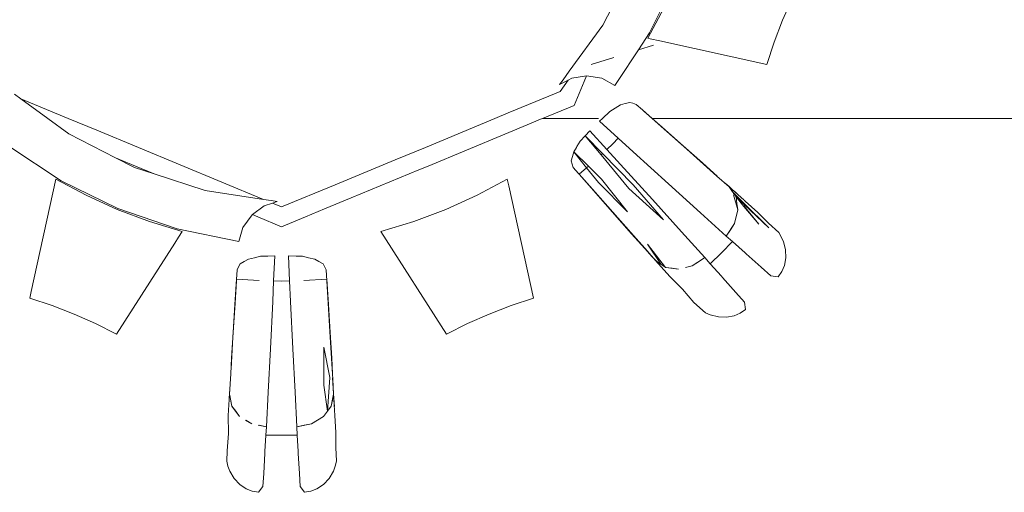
# Model space of a CAD drawing. Header units: millimetres. Extents: x -16331 to -10174, y -4135 to -3584.
# Tile 244 of 256: x -10336.9351 to -10336.8671, y -3951.0621 to -3951.0295. Entities that reach past the tile are written whole.
import ezdxf

# ---------------------------------------------------------------- set-up
doc = ezdxf.new("R2010")
doc.units = ezdxf.units.MM
doc.layers.add('IFC-IfcFlowTerminal-Contorno', color=250, linetype='Continuous', lineweight=5)

msp = doc.modelspace()

# ---------------------------------------------------------------- linework, layer by layer
at = {"layer": 'IFC-IfcFlowTerminal-Contorno', "lineweight": 5}
for p, q in [((-10336.893137, -3951.026605), (-10336.894805, -3951.029867)), ((-10336.891571, -3951.030391), (-10336.889656, -3951.026497)), ((-10336.88238, -3951.029512), (-10336.881724, -3951.028026)), ((-10336.890576, -3951.02868), (-10336.891696, -3951.030762)), ((-10336.882968, -3951.031029), (-10336.88238, -3951.029512)), ((-10336.894805, -3951.029867), (-10336.897119, -3951.033033)), ((-10336.892342, -3951.031554), (-10336.891571, -3951.030391)), ((-10336.891696, -3951.030762), (-10336.891538, -3951.030797)), ((-10336.891538, -3951.030797), (-10336.890867, -3951.030945)), ((-10336.893747, -3951.033674), (-10336.892342, -3951.031554)), ((-10336.892342, -3951.031554), (-10336.8913, -3951.031231)), ((-10336.890867, -3951.030945), (-10336.883483, -3951.032567)), ((-10336.883483, -3951.032567), (-10336.882968, -3951.031029)), ((-10336.895605, -3951.032564), (-10336.89405, -3951.032083)), ((-10336.897119, -3951.033033), (-10336.89755, -3951.033622)), ((-10336.89719, -3951.033646), (-10336.89694, -3951.033521)), ((-10336.89694, -3951.033521), (-10336.895938, -3951.033355)), ((-10336.896093, -3951.033743), (-10336.895932, -3951.033354)), ((-10336.895938, -3951.033355), (-10336.894865, -3951.033512)), ((-10336.894865, -3951.033512), (-10336.89397, -3951.03401)), ((-10336.89755, -3951.033622), (-10336.897783, -3951.033941)), ((-10336.897783, -3951.033941), (-10336.89719, -3951.033646)), ((-10336.897739, -3951.034425), (-10336.89719, -3951.033646)), ((-10336.896775, -3951.035389), (-10336.896093, -3951.033743)), ((-10336.89397, -3951.03401), (-10336.893747, -3951.033674)), ((-10336.934988, -3951.034942), (-10336.935434, -3951.034616)), ((-10336.933138, -3951.036295), (-10336.934988, -3951.034942)), ((-10336.934988, -3951.034942), (-10336.931723, -3951.036295)), ((-10336.901329, -3951.035912), (-10336.89854, -3951.034756)), ((-10336.89854, -3951.034756), (-10336.897739, -3951.034425)), ((-10336.898959, -3951.036295), (-10336.896775, -3951.035389)), ((-10336.893943, -3951.035579), (-10336.89431, -3951.035806)), ((-10336.893577, -3951.035352), (-10336.893943, -3951.035579)), ((-10336.893257, -3951.035267), (-10336.893577, -3951.035352)), ((-10336.892937, -3951.035184), (-10336.893257, -3951.035267)), ((-10336.892739, -3951.035245), (-10336.892937, -3951.035184)), ((-10336.892496, -3951.03532), (-10336.892739, -3951.035245)), ((-10336.892057, -3951.035706), (-10336.892488, -3951.035323)), ((-10336.931679, -3951.037362), (-10336.933138, -3951.036295)), ((-10336.931723, -3951.036295), (-10336.929755, -3951.03711)), ((-10336.90706, -3951.038286), (-10336.902254, -3951.036295)), ((-10336.902254, -3951.036295), (-10336.901329, -3951.035912)), ((-10336.899098, -3951.036352), (-10336.898959, -3951.036295)), ((-10336.898959, -3951.036295), (-10336.897217, -3951.036295)), ((-10336.897217, -3951.036295), (-10336.89715, -3951.036295)), ((-10336.89715, -3951.036295), (-10336.895097, -3951.036295)), ((-10336.894833, -3951.036295), (-10336.895029, -3951.036478)), ((-10336.89431, -3951.035806), (-10336.894833, -3951.036295)), ((-10336.891394, -3951.036295), (-10336.892057, -3951.035706)), ((-10336.891385, -3951.036295), (-10336.891966, -3951.035786)), ((-10336.890778, -3951.036842), (-10336.891394, -3951.036295)), ((-10336.890692, -3951.036903), (-10336.891385, -3951.036295)), ((-10336.891385, -3951.036295), (-10336.88936, -3951.036295)), ((-10336.88936, -3951.036295), (-10336.803716, -3951.036295)), ((-10336.901567, -3951.037376), (-10336.89974, -3951.036619)), ((-10336.89974, -3951.036619), (-10336.899098, -3951.036352)), ((-10336.895029, -3951.036478), (-10336.893741, -3951.037648)), ((-10336.889008, -3951.038411), (-10336.890778, -3951.036842)), ((-10336.889241, -3951.038177), (-10336.890692, -3951.036903)), ((-10336.928469, -3951.039003), (-10336.931679, -3951.037362)), ((-10336.929755, -3951.03711), (-10336.918243, -3951.041878)), ((-10336.906873, -3951.039574), (-10336.901567, -3951.037376)), ((-10336.896023, -3951.037496), (-10336.896359, -3951.037855)), ((-10336.895687, -3951.037137), (-10336.896023, -3951.037496)), ((-10336.896023, -3951.037496), (-10336.894826, -3951.038718)), ((-10336.894926, -3951.038814), (-10336.896023, -3951.037496)), ((-10336.894517, -3951.038424), (-10336.895687, -3951.037137)), ((-10336.893741, -3951.037648), (-10336.89412, -3951.038045)), ((-10336.893741, -3951.037648), (-10336.892694, -3951.038599)), ((-10336.935822, -3951.038197), (-10336.932202, -3951.040594)), ((-10336.909148, -3951.039151), (-10336.90706, -3951.038286)), ((-10336.896629, -3951.038292), (-10336.896813, -3951.03859)), ((-10336.896586, -3951.038221), (-10336.896629, -3951.038292)), ((-10336.896359, -3951.037855), (-10336.896586, -3951.038221)), ((-10336.89412, -3951.038045), (-10336.894517, -3951.038424)), ((-10336.887915, -3951.039354), (-10336.889241, -3951.038177)), ((-10336.92714, -3951.039683), (-10336.928469, -3951.039003)), ((-10336.928469, -3951.039003), (-10336.927069, -3951.039588)), ((-10336.896897, -3951.038909), (-10336.896982, -3951.039227)), ((-10336.896813, -3951.03859), (-10336.896897, -3951.038909)), ((-10336.89592, -3951.039702), (-10336.896813, -3951.03859)), ((-10336.896813, -3951.03859), (-10336.895793, -3951.039592)), ((-10336.894826, -3951.038718), (-10336.894926, -3951.038814)), ((-10336.893007, -3951.041121), (-10336.894926, -3951.038814)), ((-10336.894826, -3951.038718), (-10336.892706, -3951.040882)), ((-10336.893569, -3951.039466), (-10336.894517, -3951.038424)), ((-10336.892694, -3951.038599), (-10336.890276, -3951.040792)), ((-10336.887377, -3951.039857), (-10336.889008, -3951.038411)), ((-10336.925797, -3951.040117), (-10336.92714, -3951.039683)), ((-10336.927069, -3951.039588), (-10336.925797, -3951.040117)), ((-10336.913295, -3951.040868), (-10336.909148, -3951.039151)), ((-10336.9075, -3951.039833), (-10336.906873, -3951.039574)), ((-10336.896982, -3951.039227), (-10336.896912, -3951.039451)), ((-10336.896912, -3951.039451), (-10336.896844, -3951.03967)), ((-10336.89684, -3951.039678), (-10336.896472, -3951.040094)), ((-10336.89592, -3951.039702), (-10336.89643, -3951.040142)), ((-10336.895793, -3951.039592), (-10336.89592, -3951.039702)), ((-10336.895105, -3951.040719), (-10336.89592, -3951.039702)), ((-10336.895793, -3951.039592), (-10336.894901, -3951.04047)), ((-10336.891375, -3951.041888), (-10336.893569, -3951.039466)), ((-10336.886912, -3951.040269), (-10336.887915, -3951.039354)), ((-10336.922272, -3951.041253), (-10336.925797, -3951.040117)), ((-10336.912179, -3951.041771), (-10336.9075, -3951.039833)), ((-10336.896472, -3951.040094), (-10336.896429, -3951.040142)), ((-10336.89643, -3951.040142), (-10336.895263, -3951.041473)), ((-10336.896429, -3951.040142), (-10336.895328, -3951.041385)), ((-10336.886918, -3951.040264), (-10336.887377, -3951.039857)), ((-10336.886072, -3951.041014), (-10336.886918, -3951.040264)), ((-10336.932573, -3951.04047), (-10336.934281, -3951.048232)), ((-10336.930492, -3951.04159), (-10336.932573, -3951.04047)), ((-10336.932202, -3951.040594), (-10336.928309, -3951.042508)), ((-10336.916989, -3951.042398), (-10336.913295, -3951.040868)), ((-10336.901404, -3951.04047), (-10336.903485, -3951.04159)), ((-10336.9013, -3951.04094), (-10336.901404, -3951.04047)), ((-10336.899597, -3951.048682), (-10336.9013, -3951.04094)), ((-10336.893096, -3951.042745), (-10336.895105, -3951.040719)), ((-10336.894901, -3951.04047), (-10336.893096, -3951.042745)), ((-10336.892706, -3951.040882), (-10336.890609, -3951.043289)), ((-10336.890276, -3951.040792), (-10336.888049, -3951.042806)), ((-10336.886083, -3951.040998), (-10336.88636, -3951.040753)), ((-10336.885863, -3951.041192), (-10336.886083, -3951.040998)), ((-10336.886033, -3951.041071), (-10336.886072, -3951.041014)), ((-10336.886072, -3951.041014), (-10336.885806, -3951.041405)), ((-10336.885053, -3951.041918), (-10336.886072, -3951.041014)), ((-10336.885835, -3951.041361), (-10336.886033, -3951.041071)), ((-10336.928335, -3951.042569), (-10336.930492, -3951.04159)), ((-10336.918243, -3951.041878), (-10336.922272, -3951.041253)), ((-10336.903485, -3951.04159), (-10336.905642, -3951.042569)), ((-10336.895328, -3951.041385), (-10336.893755, -3951.043158)), ((-10336.895263, -3951.041473), (-10336.893989, -3951.042926)), ((-10336.890609, -3951.043289), (-10336.893007, -3951.041121)), ((-10336.885643, -3951.041389), (-10336.885863, -3951.041192)), ((-10336.885804, -3951.041407), (-10336.885835, -3951.041361)), ((-10336.885806, -3951.041405), (-10336.885782, -3951.041488)), ((-10336.885605, -3951.04165), (-10336.885806, -3951.041405)), ((-10336.885806, -3951.041405), (-10336.885049, -3951.042149)), ((-10336.885597, -3951.04171), (-10336.885804, -3951.041407)), ((-10336.885764, -3951.041553), (-10336.88547, -3951.042601)), ((-10336.885425, -3951.041583), (-10336.885643, -3951.041389)), ((-10336.885425, -3951.041871), (-10336.885605, -3951.04165)), ((-10336.885534, -3951.042157), (-10336.885597, -3951.04171)), ((-10336.885597, -3951.04171), (-10336.885053, -3951.04236)), ((-10336.885425, -3951.041871), (-10336.885597, -3951.04171)), ((-10336.919008, -3951.042929), (-10336.918201, -3951.042332)), ((-10336.9177, -3951.041963), (-10336.918243, -3951.041878)), ((-10336.918201, -3951.042332), (-10336.917624, -3951.042135)), ((-10336.917301, -3951.042025), (-10336.9177, -3951.041963)), ((-10336.917624, -3951.042135), (-10336.917301, -3951.042025)), ((-10336.917624, -3951.042135), (-10336.916989, -3951.042398)), ((-10336.914021, -3951.042534), (-10336.912179, -3951.041771)), ((-10336.889358, -3951.044117), (-10336.891375, -3951.041888)), ((-10336.88547, -3951.042601), (-10336.885534, -3951.042157)), ((-10336.88505, -3951.042224), (-10336.885425, -3951.041871)), ((-10336.885053, -3951.04236), (-10336.88402, -3951.043595)), ((-10336.88402, -3951.043595), (-10336.885052, -3951.042329)), ((-10336.88505, -3951.042224), (-10336.885049, -3951.042149)), ((-10336.883333, -3951.043839), (-10336.88505, -3951.042224)), ((-10336.885049, -3951.042149), (-10336.883333, -3951.043839)), ((-10336.88496, -3951.042), (-10336.885045, -3951.041925)), ((-10336.884086, -3951.042774), (-10336.88496, -3951.042)), ((-10336.926117, -3951.043402), (-10336.928335, -3951.042569)), ((-10336.928309, -3951.042508), (-10336.924203, -3951.043907)), ((-10336.919661, -3951.043807), (-10336.919027, -3951.042943)), ((-10336.919027, -3951.042943), (-10336.919008, -3951.042929)), ((-10336.919008, -3951.042929), (-10336.918638, -3951.043082)), ((-10336.918638, -3951.043082), (-10336.916989, -3951.043763)), ((-10336.916989, -3951.043763), (-10336.915341, -3951.043081)), ((-10336.915341, -3951.043081), (-10336.914021, -3951.042534)), ((-10336.905642, -3951.042569), (-10336.90786, -3951.043402)), ((-10336.893989, -3951.042926), (-10336.892813, -3951.044251)), ((-10336.888049, -3951.042806), (-10336.886277, -3951.044405)), ((-10336.88547, -3951.042601), (-10336.885708, -3951.043548)), ((-10336.885708, -3951.043548), (-10336.885588, -3951.043075)), ((-10336.885588, -3951.043075), (-10336.88547, -3951.042601)), ((-10336.883357, -3951.043519), (-10336.884086, -3951.042774)), ((-10336.923853, -3951.04408), (-10336.926117, -3951.043402)), ((-10336.90786, -3951.043402), (-10336.910125, -3951.04408)), ((-10336.893755, -3951.043158), (-10336.892307, -3951.044791)), ((-10336.885708, -3951.043548), (-10336.886277, -3951.044405)), ((-10336.885992, -3951.043978), (-10336.885708, -3951.043548)), ((-10336.882655, -3951.044151), (-10336.883357, -3951.043519)), ((-10336.924203, -3951.043907), (-10336.919949, -3951.044771)), ((-10336.924112, -3951.044486), (-10336.923853, -3951.04408)), ((-10336.919949, -3951.044771), (-10336.919661, -3951.043807)), ((-10336.910125, -3951.04408), (-10336.905593, -3951.051165)), ((-10336.892813, -3951.044251), (-10336.891896, -3951.045255)), ((-10336.88776, -3951.045889), (-10336.889358, -3951.044117)), ((-10336.886277, -3951.044405), (-10336.885992, -3951.043978)), ((-10336.886277, -3951.044405), (-10336.885848, -3951.044787)), ((-10336.882326, -3951.044779), (-10336.882655, -3951.044151)), ((-10336.928384, -3951.051165), (-10336.924369, -3951.044887)), ((-10336.924369, -3951.044887), (-10336.924112, -3951.044486)), ((-10336.892307, -3951.044791), (-10336.891886, -3951.045265)), ((-10336.891704, -3951.044954), (-10336.890461, -3951.046566)), ((-10336.890764, -3951.046358), (-10336.891704, -3951.044954)), ((-10336.886603, -3951.045562), (-10336.885848, -3951.044787)), ((-10336.885848, -3951.044787), (-10336.884979, -3951.045561)), ((-10336.882183, -3951.04535), (-10336.882326, -3951.044779)), ((-10336.918438, -3951.045799), (-10336.918857, -3951.045899)), ((-10336.917946, -3951.045784), (-10336.918438, -3951.045799)), ((-10336.917455, -3951.045767), (-10336.917946, -3951.045784)), ((-10336.917537, -3951.047505), (-10336.917455, -3951.045767)), ((-10336.916522, -3951.045767), (-10336.91644, -3951.047505)), ((-10336.915971, -3951.045784), (-10336.916522, -3951.045767)), ((-10336.91554, -3951.045799), (-10336.915971, -3951.045784)), ((-10336.91512, -3951.045899), (-10336.91554, -3951.045799)), ((-10336.891896, -3951.045255), (-10336.891412, -3951.045806)), ((-10336.891886, -3951.045265), (-10336.891152, -3951.046092)), ((-10336.891412, -3951.045806), (-10336.891171, -3951.046079)), ((-10336.887377, -3951.046317), (-10336.886603, -3951.045562)), ((-10336.884979, -3951.045561), (-10336.884904, -3951.045628)), ((-10336.884904, -3951.045628), (-10336.883867, -3951.046551)), ((-10336.882167, -3951.045914), (-10336.882183, -3951.04535)), ((-10336.919849, -3951.046329), (-10336.919957, -3951.046539)), ((-10336.919563, -3951.046163), (-10336.919849, -3951.046329)), ((-10336.919277, -3951.045997), (-10336.919563, -3951.046163)), ((-10336.918857, -3951.045899), (-10336.919277, -3951.045997)), ((-10336.9147, -3951.045997), (-10336.91512, -3951.045899)), ((-10336.914414, -3951.046163), (-10336.9147, -3951.045997)), ((-10336.914128, -3951.046329), (-10336.914414, -3951.046163)), ((-10336.914032, -3951.046514), (-10336.914128, -3951.046329)), ((-10336.913915, -3951.046737), (-10336.914032, -3951.046514)), ((-10336.891171, -3951.046079), (-10336.890974, -3951.046302)), ((-10336.891152, -3951.046092), (-10336.891094, -3951.046132)), ((-10336.891152, -3951.046092), (-10336.890169, -3951.047203)), ((-10336.890765, -3951.046357), (-10336.891152, -3951.046092)), ((-10336.891094, -3951.046132), (-10336.890764, -3951.046358)), ((-10336.890974, -3951.046302), (-10336.890781, -3951.046518)), ((-10336.89046, -3951.046566), (-10336.890765, -3951.046357)), ((-10336.889097, -3951.046578), (-10336.888622, -3951.046461)), ((-10336.888621, -3951.046458), (-10336.889096, -3951.046578)), ((-10336.888622, -3951.046461), (-10336.888241, -3951.046207)), ((-10336.888191, -3951.046173), (-10336.888621, -3951.046458)), ((-10336.888241, -3951.046207), (-10336.88776, -3951.045889)), ((-10336.88776, -3951.045887), (-10336.888191, -3951.046173)), ((-10336.887377, -3951.046317), (-10336.88776, -3951.045887)), ((-10336.886609, -3951.04718), (-10336.887377, -3951.046317)), ((-10336.882438, -3951.046861), (-10336.882264, -3951.046441)), ((-10336.882264, -3951.046441), (-10336.882167, -3951.045914)), ((-10336.920068, -3951.046752), (-10336.920105, -3951.047369)), ((-10336.919957, -3951.046539), (-10336.920062, -3951.046737)), ((-10336.913866, -3951.047484), (-10336.91391, -3951.046746)), ((-10336.890781, -3951.046518), (-10336.890582, -3951.046742)), ((-10336.890461, -3951.046566), (-10336.890016, -3951.046632)), ((-10336.889572, -3951.046698), (-10336.89046, -3951.046566)), ((-10336.890016, -3951.046632), (-10336.889572, -3951.046695)), ((-10336.886541, -3951.047257), (-10336.886609, -3951.04718)), ((-10336.883867, -3951.046551), (-10336.88319, -3951.047154)), ((-10336.88319, -3951.047154), (-10336.882697, -3951.047215)), ((-10336.882697, -3951.047215), (-10336.882438, -3951.046861)), ((-10336.920104, -3951.047369), (-10336.92022, -3951.049134)), ((-10336.920112, -3951.0475), (-10336.920204, -3951.049024)), ((-10336.920105, -3951.047369), (-10336.920112, -3951.0475)), ((-10336.918534, -3951.047481), (-10336.920104, -3951.047369)), ((-10336.917604, -3951.048912), (-10336.917537, -3951.047505)), ((-10336.916989, -3951.047518), (-10336.917537, -3951.047505)), ((-10336.91644, -3951.047505), (-10336.916989, -3951.047518)), ((-10336.91644, -3951.047505), (-10336.916373, -3951.048919)), ((-10336.913873, -3951.047369), (-10336.915443, -3951.047481)), ((-10336.913757, -3951.049134), (-10336.913873, -3951.047369)), ((-10336.913773, -3951.049029), (-10336.913866, -3951.047484)), ((-10336.890169, -3951.047203), (-10336.889296, -3951.04807)), ((-10336.885618, -3951.048294), (-10336.886541, -3951.047257)), ((-10336.93433, -3951.048458), (-10336.93438, -3951.048682)), ((-10336.934281, -3951.048232), (-10336.93433, -3951.048458)), ((-10336.889296, -3951.04807), (-10336.888513, -3951.04898)), ((-10336.885011, -3951.048975), (-10336.885618, -3951.048294)), ((-10336.93438, -3951.048682), (-10336.932839, -3951.049198)), ((-10336.932839, -3951.049198), (-10336.931323, -3951.049786)), ((-10336.920204, -3951.049024), (-10336.920346, -3951.05139)), ((-10336.92022, -3951.049134), (-10336.920344, -3951.05106)), ((-10336.917764, -3951.052176), (-10336.917604, -3951.048912)), ((-10336.916373, -3951.048919), (-10336.916213, -3951.052179)), ((-10336.913632, -3951.051392), (-10336.913773, -3951.049029)), ((-10336.913633, -3951.05106), (-10336.913757, -3951.049134)), ((-10336.902654, -3951.049786), (-10336.901138, -3951.049198)), ((-10336.901138, -3951.049198), (-10336.899597, -3951.048682)), ((-10336.888513, -3951.04898), (-10336.887715, -3951.049693)), ((-10336.88495, -3951.049469), (-10336.885011, -3951.048975)), ((-10336.931323, -3951.049786), (-10336.929836, -3951.050443)), ((-10336.904141, -3951.050443), (-10336.902654, -3951.049786)), ((-10336.887715, -3951.049693), (-10336.887385, -3951.04984)), ((-10336.887385, -3951.04984), (-10336.886816, -3951.049981)), ((-10336.886251, -3951.049998), (-10336.885723, -3951.049901)), ((-10336.885723, -3951.049901), (-10336.885304, -3951.049727)), ((-10336.885304, -3951.049727), (-10336.88495, -3951.049469)), ((-10336.929836, -3951.050443), (-10336.928384, -3951.051165)), ((-10336.905593, -3951.051165), (-10336.904141, -3951.050443)), ((-10336.886816, -3951.049981), (-10336.886251, -3951.049998)), ((-10336.920344, -3951.05106), (-10336.920448, -3951.05283)), ((-10336.913529, -3951.05283), (-10336.913633, -3951.05106)), ((-10336.920346, -3951.05139), (-10336.920476, -3951.05357)), ((-10336.913501, -3951.053565), (-10336.913632, -3951.051392)), ((-10336.917915, -3951.055179), (-10336.917764, -3951.052176)), ((-10336.916213, -3951.052179), (-10336.916062, -3951.055177)), ((-10336.914063, -3951.054703), (-10336.914069, -3951.052078)), ((-10336.914069, -3951.052078), (-10336.913654, -3951.054161)), ((-10336.920448, -3951.05283), (-10336.920497, -3951.05392)), ((-10336.913481, -3951.053904), (-10336.913529, -3951.05283)), ((-10336.920497, -3951.05392), (-10336.92058, -3951.055306)), ((-10336.920486, -3951.053727), (-10336.920497, -3951.05392)), ((-10336.920476, -3951.05357), (-10336.920486, -3951.053727)), ((-10336.913481, -3951.053904), (-10336.913501, -3951.053565)), ((-10336.913459, -3951.054278), (-10336.913481, -3951.053904)), ((-10336.913654, -3951.054161), (-10336.913823, -3951.056495)), ((-10336.913417, -3951.05492), (-10336.913464, -3951.054188)), ((-10336.913397, -3951.055306), (-10336.913459, -3951.054278)), ((-10336.92058, -3951.055306), (-10336.920669, -3951.056788)), ((-10336.920583, -3951.055287), (-10336.920602, -3951.055582)), ((-10336.92056, -3951.05492), (-10336.920583, -3951.055287)), ((-10336.92058, -3951.055306), (-10336.920563, -3951.055396)), ((-10336.920426, -3951.056131), (-10336.92058, -3951.055306)), ((-10336.918038, -3951.057562), (-10336.917915, -3951.055179)), ((-10336.916062, -3951.055177), (-10336.915939, -3951.057562)), ((-10336.913823, -3951.056495), (-10336.914063, -3951.054703)), ((-10336.913397, -3951.055306), (-10336.913484, -3951.055772)), ((-10336.913394, -3951.055287), (-10336.913417, -3951.05492)), ((-10336.913414, -3951.055394), (-10336.913397, -3951.055306)), ((-10336.913308, -3951.05679), (-10336.913397, -3951.055306)), ((-10336.913375, -3951.055582), (-10336.913394, -3951.055287)), ((-10336.920563, -3951.055396), (-10336.920494, -3951.05577)), ((-10336.920494, -3951.05577), (-10336.920426, -3951.056131)), ((-10336.913554, -3951.056136), (-10336.913475, -3951.055721)), ((-10336.913484, -3951.055772), (-10336.913554, -3951.056136)), ((-10336.913475, -3951.055721), (-10336.913414, -3951.055394)), ((-10336.913359, -3951.055877), (-10336.913375, -3951.055582)), ((-10336.913342, -3951.056168), (-10336.913359, -3951.055877)), ((-10336.920426, -3951.056131), (-10336.920158, -3951.05649)), ((-10336.919889, -3951.056851), (-10336.920426, -3951.056131)), ((-10336.920158, -3951.05649), (-10336.919889, -3951.056851)), ((-10336.914093, -3951.056856), (-10336.913823, -3951.056495)), ((-10336.913823, -3951.056496), (-10336.914093, -3951.056856)), ((-10336.913823, -3951.056495), (-10336.913554, -3951.056136)), ((-10336.913554, -3951.056136), (-10336.913823, -3951.056496)), ((-10336.920669, -3951.056788), (-10336.920665, -3951.058018)), ((-10336.91947, -3951.057103), (-10336.91905, -3951.057354)), ((-10336.91905, -3951.057357), (-10336.919469, -3951.057103)), ((-10336.914933, -3951.057357), (-10336.91594, -3951.057562)), ((-10336.915436, -3951.057459), (-10336.914933, -3951.057357)), ((-10336.914093, -3951.056856), (-10336.914933, -3951.057357)), ((-10336.914933, -3951.057357), (-10336.914513, -3951.057108)), ((-10336.914513, -3951.057108), (-10336.914093, -3951.056856)), ((-10336.913237, -3951.057957), (-10336.913308, -3951.05679)), ((-10336.920665, -3951.058018), (-10336.920756, -3951.059215)), ((-10336.918604, -3951.057447), (-10336.918038, -3951.057562)), ((-10336.918037, -3951.057562), (-10336.918544, -3951.057459)), ((-10336.918071, -3951.058136), (-10336.918037, -3951.057562)), ((-10336.91594, -3951.057562), (-10336.915907, -3951.058136)), ((-10336.915939, -3951.057562), (-10336.915436, -3951.057459)), ((-10336.91325, -3951.059), (-10336.913237, -3951.057957)), ((-10336.918137, -3951.059274), (-10336.918071, -3951.058136)), ((-10336.918071, -3951.058136), (-10336.916989, -3951.05815)), ((-10336.916989, -3951.05815), (-10336.915907, -3951.058136)), ((-10336.915907, -3951.058136), (-10336.915841, -3951.059274)), ((-10336.920756, -3951.059215), (-10336.920779, -3951.059942)), ((-10336.918224, -3951.060777), (-10336.918143, -3951.05939)), ((-10336.918143, -3951.05939), (-10336.918137, -3951.059274)), ((-10336.915841, -3951.059274), (-10336.915834, -3951.059395)), ((-10336.915834, -3951.059395), (-10336.915753, -3951.060782)), ((-10336.913198, -3951.059942), (-10336.91325, -3951.059)), ((-10336.920779, -3951.059942), (-10336.920697, -3951.060284)), ((-10336.91328, -3951.060284), (-10336.913198, -3951.059942)), ((-10336.920697, -3951.060284), (-10336.920568, -3951.060621)), ((-10336.920568, -3951.060621), (-10336.920265, -3951.061124)), ((-10336.918276, -3951.061688), (-10336.918224, -3951.060777)), ((-10336.915753, -3951.060782), (-10336.915701, -3951.061688)), ((-10336.913713, -3951.061124), (-10336.913411, -3951.060621)), ((-10336.913411, -3951.060621), (-10336.91328, -3951.060284)), ((-10336.920265, -3951.061124), (-10336.919877, -3951.061534)), ((-10336.914099, -3951.061534), (-10336.913713, -3951.061124)), ((-10336.919877, -3951.061534), (-10336.919435, -3951.061839)), ((-10336.919435, -3951.061839), (-10336.919015, -3951.062012)), ((-10336.919015, -3951.062012), (-10336.918583, -3951.062081)), ((-10336.918583, -3951.062081), (-10336.918276, -3951.061688)), ((-10336.915701, -3951.061688), (-10336.915396, -3951.062081)), ((-10336.915396, -3951.062081), (-10336.914962, -3951.062012)), ((-10336.914962, -3951.062012), (-10336.914544, -3951.061839)), ((-10336.914544, -3951.061839), (-10336.914099, -3951.061534))]:
    msp.add_line(p, q, dxfattribs=at)

doc.saveas('drawing.dxf')
